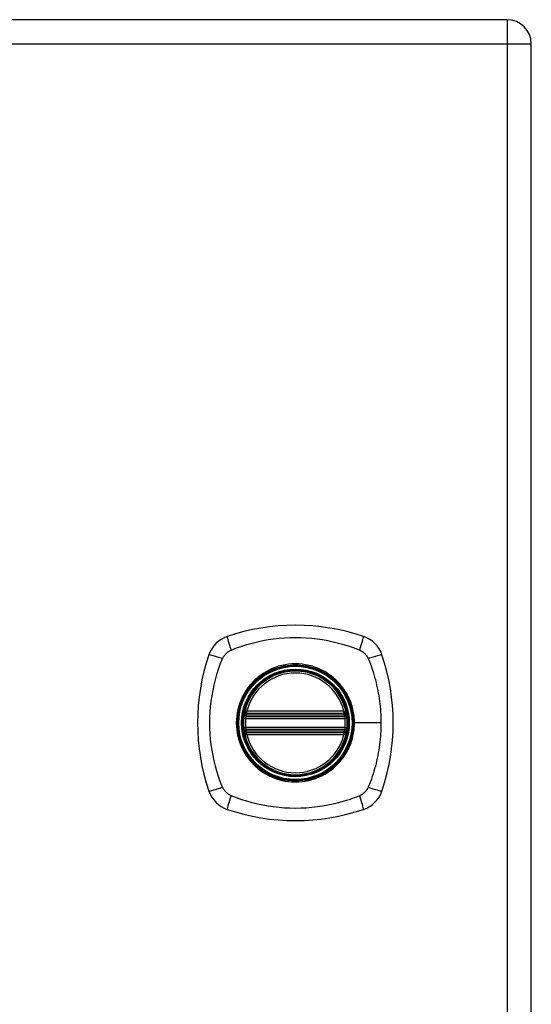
# Model space of a CAD drawing. Header units: inches. Extents: x 3.4 to 82.4, y 3.9 to 45.4.
# Tile 71 of 79: x 32.5 to 35.5, y 25.7 to 31.7. Entities that reach past the tile are written whole.
import ezdxf

# ---------------------------------------------------------------- set-up
doc = ezdxf.new("R2010")
doc.units = ezdxf.units.IN
doc.header["$MEASUREMENT"] = 0
doc.layers.add('Visible Edges(ANSI)', color=7, linetype='Continuous', lineweight=25)
doc.layers.add('Visible Tangent Edges(ANSI)', color=7, linetype='Continuous', lineweight=25)

msp = doc.modelspace()

# ---------------------------------------------------------------- linework, layer by layer
at = {"layer": 'Visible Edges(ANSI)'}
for p, q in [((35.3928, 31.697), (23.7668, 31.697)), ((35.5388, 8.04), (35.5388, 31.551)), ((33.8221, 27.5062), (34.4075, 27.5062)), ((33.818, 27.4864), (34.4116, 27.4864)), ((34.4116, 27.4076), (33.818, 27.4076)), ((34.4075, 27.3878), (33.8221, 27.3878))]:
    msp.add_line(p, q, dxfattribs=at)
at = {"layer": 'Visible Edges(ANSI)', "flags": 128}
for points in [[(33.8063, 27.5002), (33.8063, 27.5001), (33.8063, 27.5), (33.8063, 27.4997), (33.8062, 27.4994), (33.8061, 27.4989), (33.806, 27.4983), (33.8059, 27.4977), (33.8058, 27.4969), (33.8056, 27.496), (33.8055, 27.4951), (33.8053, 27.4941), (33.8052, 27.493), (33.805, 27.4918), (33.8048, 27.4906), (33.8046, 27.4893), (33.8045, 27.4879), (33.8043, 27.4865), (33.8041, 27.485), (33.8039, 27.4835), (33.8037, 27.482), (33.8036, 27.4804), (33.8034, 27.4788), (33.8032, 27.4772), (33.8031, 27.4756)], [(34.4265, 27.4756), (34.4263, 27.4772), (34.4261, 27.4788), (34.426, 27.4804), (34.4258, 27.482), (34.4256, 27.4835), (34.4254, 27.485), (34.4253, 27.4865), (34.4251, 27.4879), (34.4249, 27.4893), (34.4247, 27.4906), (34.4245, 27.4918), (34.4244, 27.493), (34.4242, 27.4941), (34.424, 27.4951), (34.4239, 27.496), (34.4238, 27.4969), (34.4236, 27.4977), (34.4235, 27.4983), (34.4234, 27.4989), (34.4234, 27.4994), (34.4233, 27.4997), (34.4232, 27.5), (34.4232, 27.5001), (34.4232, 27.5002)], [(33.8031, 27.4184), (33.8032, 27.4168), (33.8034, 27.4152), (33.8036, 27.4136), (33.8037, 27.412), (33.8039, 27.4105), (33.8041, 27.409), (33.8043, 27.4076), (33.8045, 27.4061), (33.8046, 27.4048), (33.8048, 27.4035), (33.805, 27.4022), (33.8052, 27.401), (33.8053, 27.3999), (33.8055, 27.3989), (33.8056, 27.398), (33.8058, 27.3971), (33.8059, 27.3964), (33.806, 27.3957), (33.8061, 27.3951), (33.8062, 27.3947), (33.8063, 27.3943), (33.8063, 27.394), (33.8063, 27.3939), (33.8063, 27.3938)], [(34.4232, 27.3938), (34.4232, 27.3939), (34.4232, 27.394), (34.4233, 27.3943), (34.4234, 27.3947), (34.4234, 27.3951), (34.4235, 27.3957), (34.4236, 27.3964), (34.4238, 27.3971), (34.4239, 27.398), (34.4241, 27.3989), (34.4242, 27.3999), (34.4244, 27.401), (34.4245, 27.4022), (34.4247, 27.4035), (34.4249, 27.4048), (34.4251, 27.4061), (34.4253, 27.4076), (34.4255, 27.409), (34.4256, 27.4105), (34.4258, 27.412), (34.426, 27.4136), (34.4261, 27.4152), (34.4263, 27.4168), (34.4265, 27.4184)]]:
    msp.add_lwpolyline(points, dxfattribs=at)
at = {"layer": 'Visible Edges(ANSI)'}
for radius in [0.3199, 0.315]:
    msp.add_circle((34.1148, 27.447), radius, dxfattribs=at)
for centre, radius, start, end in [((35.3928, 31.551), 0.146, 0, 90), ((34.1148, 26.758), 1.2795, 71.22784, 108.77216), ((33.76, 27.8017), 0.1772, 108.77216, 161.22784), ((34.4695, 27.8017), 0.1772, 18.77216, 71.22784), ((34.8037, 27.447), 1.2795, 161.22784, 198.77216), ((33.4258, 27.447), 1.2795, 341.22784, 18.77216), ((34.1148, 27.447), 0.313, 13.63439, 166.36561), ((33.818, 27.4982), 0.0118, 170.21598, 270), ((34.1148, 27.447), 0.313, 166.36561, 170.21598), ((33.8221, 27.518), 0.0118, 166.36561, 270), ((34.4075, 27.518), 0.0118, 270, 13.63439), ((34.4116, 27.4982), 0.0118, 270, 9.78402), ((34.1148, 27.447), 0.313, 9.78402, 13.63439), ((34.1148, 27.447), 0.313, 174.74991, 185.25009), ((34.1148, 27.447), 0.313, 354.74991, 5.25009), ((33.818, 27.3958), 0.0118, 90, 189.78402), ((34.1148, 27.447), 0.313, 189.78402, 193.63439), ((33.8221, 27.376), 0.0118, 90, 193.63439), ((34.4075, 27.376), 0.0118, 346.36561, 90), ((34.4116, 27.3958), 0.0118, 350.21598, 90), ((34.1148, 27.447), 0.313, 346.36561, 350.21598), ((34.1148, 27.447), 0.313, 193.63439, 346.36561), ((33.76, 27.0923), 0.1772, 198.77216, 251.22784), ((34.4695, 27.0923), 0.1772, 288.77216, 341.22784), ((34.1148, 28.136), 1.2795, 251.22784, 288.77216)]:
    msp.add_arc(centre, radius, start, end, dxfattribs=at)
at = {"layer": 'Visible Tangent Edges(ANSI)'}
for p, q in [((35.3928, 31.697), (35.3928, 31.551)), ((23.7668, 31.551), (35.3928, 31.551)), ((35.3928, 31.551), (35.5388, 31.551)), ((35.3928, 31.551), (35.3928, 8.04)), ((33.8123, 27.4992), (33.8063, 27.5002)), ((33.8106, 27.5208), (33.8221, 27.518)), ((33.818, 27.4864), (33.818, 27.4965)), ((33.8221, 27.5062), (33.8221, 27.518)), ((34.4075, 27.518), (33.8221, 27.518)), ((33.8221, 27.4963), (33.8221, 27.5062)), ((33.8221, 27.4963), (34.4075, 27.4963)), ((34.4075, 27.518), (34.4189, 27.5208)), ((34.4075, 27.518), (34.4075, 27.5062)), ((34.4075, 27.5062), (34.4075, 27.4963)), ((34.4116, 27.4965), (34.4116, 27.4864)), ((34.4232, 27.5002), (34.4173, 27.4992)), ((33.8031, 27.4756), (33.8149, 27.4746)), ((33.8149, 27.4746), (34.4147, 27.4746)), ((34.4147, 27.4746), (34.4265, 27.4756)), ((34.4669, 27.447), (34.4717, 27.447)), ((34.6314, 27.447), (34.4717, 27.447)), ((33.8031, 27.4184), (33.8149, 27.4194)), ((33.8063, 27.3938), (33.8123, 27.3948)), ((33.8221, 27.376), (33.8106, 27.3732)), ((34.4147, 27.4194), (33.8149, 27.4194)), ((33.818, 27.3975), (33.818, 27.4076)), ((33.8221, 27.3878), (33.8221, 27.3977)), ((34.4075, 27.3977), (33.8221, 27.3977)), ((33.8221, 27.376), (33.8221, 27.3878)), ((33.8221, 27.376), (34.4075, 27.376)), ((34.4075, 27.3977), (34.4075, 27.3878)), ((34.4075, 27.3878), (34.4075, 27.376)), ((34.4189, 27.3732), (34.4075, 27.376)), ((34.4116, 27.4076), (34.4116, 27.3975)), ((34.4147, 27.4194), (34.4265, 27.4184)), ((34.4173, 27.3948), (34.4232, 27.3938))]:
    msp.add_line(p, q, dxfattribs=at)
at = {"layer": 'Visible Tangent Edges(ANSI)', "flags": 128}
for points in [[(33.7262, 27.8869), (33.7597, 27.9007), (33.7908, 27.9112), (33.8221, 27.9209), (33.8538, 27.9296), (33.8857, 27.9374), (33.9179, 27.9442), (33.9503, 27.9501), (33.9829, 27.9549), (34.0157, 27.9587), (34.0486, 27.9614), (34.0815, 27.963), (34.1146, 27.9636), (34.1476, 27.963), (34.1806, 27.9614), (34.2135, 27.9587), (34.2462, 27.9549), (34.2789, 27.9501), (34.3113, 27.9443), (34.3436, 27.9374), (34.3756, 27.9296), (34.4073, 27.9209), (34.4388, 27.9112), (34.4698, 27.9007), (34.5034, 27.8869)], [(33.6748, 27.8356), (33.6762, 27.8384), (33.6776, 27.8411), (33.6791, 27.8438), (33.6807, 27.8464), (33.6824, 27.849), (33.6841, 27.8516), (33.6859, 27.8541), (33.6878, 27.8565), (33.6898, 27.8589), (33.6918, 27.8613), (33.6939, 27.8635), (33.696, 27.8658), (33.6982, 27.8679), (33.7005, 27.87), (33.7028, 27.872), (33.7052, 27.874), (33.7077, 27.8758), (33.7102, 27.8776), (33.7127, 27.8794), (33.7153, 27.881), (33.718, 27.8826), (33.7207, 27.8841), (33.7234, 27.8856), (33.7262, 27.8869)], [(34.5034, 27.8869), (34.5048, 27.8863), (34.5061, 27.8856), (34.5075, 27.8849), (34.5089, 27.8841), (34.5102, 27.8834), (34.5115, 27.8826), (34.5129, 27.8819), (34.5142, 27.8811), (34.5155, 27.8802), (34.5168, 27.8794), (34.5181, 27.8785), (34.5194, 27.8777), (34.5206, 27.8768), (34.5219, 27.8758), (34.5231, 27.8749), (34.5243, 27.874), (34.5255, 27.873), (34.5267, 27.872), (34.5279, 27.871), (34.5291, 27.87), (34.5302, 27.869), (34.5313, 27.8679), (34.5324, 27.8668), (34.5335, 27.8658)], [(34.5335, 27.8658), (34.5346, 27.8647), (34.5357, 27.8636), (34.5367, 27.8624), (34.5377, 27.8613), (34.5388, 27.8601), (34.5398, 27.859), (34.5407, 27.8578), (34.5417, 27.8566), (34.5427, 27.8554), (34.5436, 27.8541), (34.5445, 27.8529), (34.5454, 27.8516), (34.5463, 27.8504), (34.5471, 27.8491), (34.548, 27.8478), (34.5488, 27.8465), (34.5496, 27.8452), (34.5504, 27.8438), (34.5512, 27.8425), (34.5519, 27.8411), (34.5526, 27.8398), (34.5533, 27.8384), (34.554, 27.837), (34.5547, 27.8356)], [(33.6748, 27.0584), (33.6611, 27.092), (33.6506, 27.123), (33.6409, 27.1544), (33.6322, 27.186), (33.6244, 27.2179), (33.6176, 27.2501), (33.6117, 27.2826), (33.6069, 27.3152), (33.6031, 27.3479), (33.6004, 27.3808), (33.5987, 27.4138), (33.5982, 27.4468), (33.5987, 27.4798), (33.6004, 27.5128), (33.6031, 27.5457), (33.6068, 27.5785), (33.6117, 27.6111), (33.6175, 27.6436), (33.6243, 27.6758), (33.6322, 27.7078), (33.6409, 27.7396), (33.6505, 27.771), (33.6611, 27.802), (33.6748, 27.8356)], [(34.4669, 27.447), (34.4602, 27.3782), (34.4402, 27.312), (34.4076, 27.251), (34.3637, 27.1975), (34.3105, 27.154), (34.2495, 27.1215), (34.1833, 27.1016), (34.1144, 27.0949), (34.0456, 27.1017), (33.9796, 27.1218), (33.9186, 27.1544), (33.8653, 27.1981), (33.8218, 27.2513), (33.7894, 27.3122), (33.7693, 27.3785), (33.7626, 27.4472), (33.7694, 27.516), (33.7895, 27.5822), (33.8221, 27.6432), (33.8658, 27.6964), (33.919, 27.74), (33.9799, 27.7724), (34.0461, 27.7924), (34.115, 27.7991), (34.1839, 27.7923), (34.2498, 27.7723), (34.3109, 27.7397), (34.3641, 27.696), (34.4078, 27.6427), (34.4402, 27.5817), (34.4601, 27.5157), (34.4669, 27.447)], [(34.3423, 27.7216), (34.3262, 27.7342), (34.3093, 27.7459), (34.2917, 27.7567), (34.2736, 27.7664), (34.2549, 27.775), (34.2357, 27.7826), (34.2162, 27.7891), (34.1964, 27.7944), (34.1763, 27.7985), (34.1559, 27.8015), (34.1353, 27.8033), (34.1147, 27.8039), (34.0941, 27.8033), (34.0735, 27.8015), (34.0531, 27.7985), (34.033, 27.7943), (34.0131, 27.789), (33.9935, 27.7825), (33.9744, 27.775), (33.9557, 27.7663), (33.9376, 27.7566), (33.9201, 27.7459), (33.9033, 27.7342), (33.8872, 27.7216)], [(34.5547, 27.8356), (34.5629, 27.8174), (34.5685, 27.802), (34.5738, 27.7866), (34.579, 27.771), (34.5839, 27.7554), (34.5886, 27.7396), (34.5931, 27.7238), (34.5974, 27.7079), (34.6014, 27.6919), (34.6052, 27.6759), (34.6087, 27.6598), (34.612, 27.6437), (34.6151, 27.6275), (34.6179, 27.6112), (34.6204, 27.5949), (34.6227, 27.5786), (34.6247, 27.5623), (34.6265, 27.5459), (34.628, 27.5294), (34.6292, 27.513), (34.6301, 27.4965), (34.6308, 27.48), (34.6312, 27.4635), (34.6314, 27.447)], [(33.8402, 27.6746), (33.8275, 27.6584), (33.8158, 27.6416), (33.8051, 27.624), (33.7953, 27.6058), (33.7867, 27.5871), (33.7791, 27.568), (33.7727, 27.5484), (33.7674, 27.5285), (33.7632, 27.5084), (33.7603, 27.488), (33.7585, 27.4675), (33.7579, 27.4469), (33.7585, 27.4262), (33.7603, 27.4058), (33.7633, 27.3855), (33.7674, 27.3653), (33.7728, 27.3454), (33.7792, 27.3258), (33.7868, 27.3066), (33.7955, 27.2879), (33.8051, 27.2698), (33.8159, 27.2524), (33.8275, 27.2356), (33.8402, 27.2194)], [(33.8872, 27.7216), (33.8851, 27.7198), (33.883, 27.718), (33.8809, 27.7162), (33.8788, 27.7144), (33.8767, 27.7125), (33.8746, 27.7107), (33.8726, 27.7088), (33.8706, 27.7069), (33.8686, 27.705), (33.8666, 27.7031), (33.8646, 27.7011), (33.8626, 27.6992), (33.8606, 27.6972), (33.8587, 27.6952), (33.8568, 27.6932), (33.8549, 27.6912), (33.853, 27.6892), (33.8511, 27.6871), (33.8492, 27.6851), (33.8474, 27.683), (33.8456, 27.6809), (33.8437, 27.6788), (33.8419, 27.6767), (33.8402, 27.6746)], [(34.3894, 27.6746), (34.3876, 27.6767), (34.3858, 27.6788), (34.384, 27.6809), (34.3822, 27.683), (34.3803, 27.6851), (34.3784, 27.6871), (34.3766, 27.6892), (34.3747, 27.6912), (34.3728, 27.6932), (34.3708, 27.6952), (34.3689, 27.6972), (34.3669, 27.6992), (34.365, 27.7011), (34.363, 27.7031), (34.361, 27.705), (34.359, 27.7069), (34.3569, 27.7088), (34.3549, 27.7107), (34.3528, 27.7125), (34.3508, 27.7144), (34.3487, 27.7162), (34.3466, 27.718), (34.3445, 27.7198), (34.3423, 27.7216)], [(34.4717, 27.447), (34.4715, 27.4573), (34.471, 27.4675), (34.4703, 27.4778), (34.4692, 27.488), (34.4679, 27.4983), (34.4663, 27.5084), (34.4643, 27.5186), (34.4621, 27.5287), (34.4596, 27.5386), (34.4568, 27.5485), (34.4538, 27.5583), (34.4504, 27.568), (34.4468, 27.5776), (34.4429, 27.5871), (34.4387, 27.5965), (34.4342, 27.6058), (34.4295, 27.615), (34.4245, 27.624), (34.4193, 27.6328), (34.4138, 27.6415), (34.408, 27.6501), (34.402, 27.6584), (34.3958, 27.6666), (34.3894, 27.6746)], [(33.8106, 27.5208), (33.8104, 27.5198), (33.8102, 27.5189), (33.81, 27.518), (33.8099, 27.517), (33.8097, 27.5161), (33.8096, 27.5151), (33.8096, 27.5142), (33.8095, 27.5132), (33.8095, 27.5123), (33.8095, 27.5113), (33.8095, 27.5104), (33.8095, 27.5094), (33.8096, 27.5085), (33.8097, 27.5076), (33.8098, 27.5067), (33.81, 27.5058), (33.8102, 27.5049), (33.8104, 27.504), (33.8106, 27.5031), (33.8109, 27.5023), (33.8112, 27.5015), (33.8115, 27.5007), (33.8119, 27.4999), (33.8123, 27.4992)], [(33.8123, 27.4992), (33.8125, 27.499), (33.8127, 27.4988), (33.8129, 27.4987), (33.8131, 27.4985), (33.8133, 27.4984), (33.8135, 27.4982), (33.8137, 27.4981), (33.8139, 27.498), (33.8142, 27.4978), (33.8144, 27.4977), (33.8146, 27.4976), (33.8149, 27.4975), (33.8151, 27.4973), (33.8154, 27.4972), (33.8156, 27.4971), (33.8159, 27.497), (33.8161, 27.4969), (33.8164, 27.4969), (33.8166, 27.4968), (33.8169, 27.4967), (33.8172, 27.4966), (33.8174, 27.4966), (33.8177, 27.4965), (33.818, 27.4965)], [(33.818, 27.4965), (33.8181, 27.4964), (33.8183, 27.4964), (33.8185, 27.4964), (33.8187, 27.4964), (33.8188, 27.4964), (33.819, 27.4964), (33.8192, 27.4964), (33.8193, 27.4964), (33.8195, 27.4963), (33.8197, 27.4963), (33.8198, 27.4963), (33.82, 27.4963), (33.8202, 27.4963), (33.8204, 27.4963), (33.8205, 27.4963), (33.8207, 27.4963), (33.8209, 27.4963), (33.821, 27.4963), (33.8212, 27.4963), (33.8214, 27.4963), (33.8216, 27.4963), (33.8217, 27.4963), (33.8219, 27.4963), (33.8221, 27.4963)], [(34.4075, 27.4963), (34.4076, 27.4963), (34.4078, 27.4963), (34.408, 27.4963), (34.4082, 27.4963), (34.4083, 27.4963), (34.4085, 27.4963), (34.4087, 27.4963), (34.4088, 27.4963), (34.409, 27.4963), (34.4092, 27.4963), (34.4094, 27.4963), (34.4095, 27.4963), (34.4097, 27.4963), (34.4099, 27.4963), (34.41, 27.4963), (34.4102, 27.4964), (34.4104, 27.4964), (34.4106, 27.4964), (34.4107, 27.4964), (34.4109, 27.4964), (34.4111, 27.4964), (34.4112, 27.4964), (34.4114, 27.4964), (34.4116, 27.4965)], [(34.4116, 27.4965), (34.4118, 27.4965), (34.4121, 27.4966), (34.4124, 27.4966), (34.4126, 27.4967), (34.4129, 27.4968), (34.4132, 27.4969), (34.4134, 27.4969), (34.4137, 27.497), (34.4139, 27.4971), (34.4142, 27.4972), (34.4144, 27.4973), (34.4147, 27.4975), (34.4149, 27.4976), (34.4151, 27.4977), (34.4154, 27.4978), (34.4156, 27.498), (34.4158, 27.4981), (34.416, 27.4982), (34.4163, 27.4984), (34.4165, 27.4985), (34.4167, 27.4987), (34.4169, 27.4988), (34.4171, 27.499), (34.4173, 27.4992)], [(34.4173, 27.4992), (34.4177, 27.4999), (34.418, 27.5007), (34.4184, 27.5015), (34.4187, 27.5023), (34.4189, 27.5031), (34.4192, 27.504), (34.4194, 27.5049), (34.4196, 27.5058), (34.4197, 27.5067), (34.4198, 27.5076), (34.4199, 27.5085), (34.42, 27.5094), (34.4201, 27.5104), (34.4201, 27.5113), (34.4201, 27.5123), (34.42, 27.5132), (34.42, 27.5142), (34.4199, 27.5151), (34.4198, 27.5161), (34.4197, 27.517), (34.4195, 27.518), (34.4194, 27.5189), (34.4192, 27.5198), (34.4189, 27.5208)], [(33.8149, 27.4746), (33.815, 27.4753), (33.8152, 27.4761), (33.8153, 27.4769), (33.8155, 27.4776), (33.8157, 27.4784), (33.8158, 27.4791), (33.816, 27.4798), (33.8162, 27.4805), (33.8164, 27.4811), (33.8165, 27.4817), (33.8167, 27.4823), (33.8169, 27.4829), (33.817, 27.4834), (33.8172, 27.4839), (33.8173, 27.4844), (33.8174, 27.4848), (33.8176, 27.4852), (33.8177, 27.4855), (33.8178, 27.4857), (33.8178, 27.486), (33.8179, 27.4861), (33.8179, 27.4863), (33.818, 27.4863), (33.818, 27.4864)], [(34.3894, 27.2194), (34.3958, 27.2274), (34.4021, 27.2356), (34.4081, 27.244), (34.4138, 27.2526), (34.4193, 27.2613), (34.4246, 27.2702), (34.4296, 27.2792), (34.4343, 27.2883), (34.4387, 27.2976), (34.4429, 27.3069), (34.4468, 27.3164), (34.4504, 27.326), (34.4538, 27.3357), (34.4569, 27.3455), (34.4597, 27.3554), (34.4622, 27.3654), (34.4644, 27.3755), (34.4663, 27.3856), (34.4679, 27.3958), (34.4693, 27.406), (34.4703, 27.4163), (34.4711, 27.4265), (34.4715, 27.4368), (34.4717, 27.447)], [(34.4116, 27.4864), (34.4116, 27.4863), (34.4116, 27.4863), (34.4117, 27.4861), (34.4117, 27.486), (34.4118, 27.4857), (34.4119, 27.4855), (34.412, 27.4852), (34.4121, 27.4848), (34.4122, 27.4844), (34.4124, 27.4839), (34.4125, 27.4834), (34.4127, 27.4829), (34.4129, 27.4823), (34.413, 27.4817), (34.4132, 27.4811), (34.4134, 27.4805), (34.4135, 27.4798), (34.4137, 27.4791), (34.4139, 27.4784), (34.4141, 27.4776), (34.4142, 27.4769), (34.4144, 27.4761), (34.4145, 27.4753), (34.4147, 27.4746)], [(34.6314, 27.447), (34.6312, 27.4305), (34.6308, 27.414), (34.6301, 27.3974), (34.6292, 27.381), (34.6279, 27.3645), (34.6265, 27.3481), (34.6247, 27.3317), (34.6227, 27.3153), (34.6204, 27.299), (34.6179, 27.2827), (34.6151, 27.2664), (34.612, 27.2502), (34.6087, 27.2341), (34.6052, 27.218), (34.6014, 27.202), (34.5974, 27.1861), (34.5931, 27.1702), (34.5886, 27.1544), (34.5839, 27.1387), (34.579, 27.123), (34.5739, 27.1075), (34.5685, 27.092), (34.5629, 27.0766), (34.5547, 27.0584)], [(33.8123, 27.3948), (33.8119, 27.3941), (33.8115, 27.3933), (33.8112, 27.3925), (33.8109, 27.3917), (33.8106, 27.3909), (33.8104, 27.39), (33.8102, 27.3891), (33.81, 27.3883), (33.8098, 27.3873), (33.8097, 27.3864), (33.8096, 27.3855), (33.8095, 27.3846), (33.8095, 27.3836), (33.8095, 27.3827), (33.8095, 27.3817), (33.8095, 27.3808), (33.8096, 27.3798), (33.8096, 27.3789), (33.8097, 27.3779), (33.8099, 27.377), (33.81, 27.376), (33.8102, 27.3751), (33.8104, 27.3742), (33.8106, 27.3732)], [(33.818, 27.3975), (33.8177, 27.3975), (33.8174, 27.3974), (33.8172, 27.3974), (33.8169, 27.3973), (33.8166, 27.3972), (33.8164, 27.3971), (33.8161, 27.3971), (33.8159, 27.397), (33.8156, 27.3969), (33.8154, 27.3968), (33.8151, 27.3967), (33.8149, 27.3965), (33.8146, 27.3964), (33.8144, 27.3963), (33.8142, 27.3962), (33.8139, 27.396), (33.8137, 27.3959), (33.8135, 27.3958), (33.8133, 27.3956), (33.8131, 27.3955), (33.8129, 27.3953), (33.8127, 27.3952), (33.8125, 27.395), (33.8123, 27.3948)], [(33.818, 27.4076), (33.818, 27.4077), (33.8179, 27.4077), (33.8179, 27.4079), (33.8178, 27.408), (33.8178, 27.4083), (33.8177, 27.4085), (33.8176, 27.4089), (33.8174, 27.4092), (33.8173, 27.4096), (33.8172, 27.4101), (33.817, 27.4106), (33.8169, 27.4111), (33.8167, 27.4117), (33.8165, 27.4123), (33.8163, 27.4129), (33.8162, 27.4136), (33.816, 27.4142), (33.8158, 27.4149), (33.8156, 27.4157), (33.8155, 27.4164), (33.8153, 27.4172), (33.8152, 27.4179), (33.815, 27.4187), (33.8149, 27.4194)], [(33.8221, 27.3977), (33.8219, 27.3977), (33.8217, 27.3977), (33.8216, 27.3977), (33.8214, 27.3977), (33.8212, 27.3977), (33.821, 27.3977), (33.8209, 27.3977), (33.8207, 27.3977), (33.8205, 27.3977), (33.8204, 27.3977), (33.8202, 27.3977), (33.82, 27.3977), (33.8198, 27.3977), (33.8197, 27.3977), (33.8195, 27.3977), (33.8193, 27.3976), (33.8192, 27.3976), (33.819, 27.3976), (33.8188, 27.3976), (33.8187, 27.3976), (33.8185, 27.3976), (33.8183, 27.3976), (33.8181, 27.3976), (33.818, 27.3975)], [(34.4116, 27.3975), (34.4114, 27.3976), (34.4112, 27.3976), (34.4111, 27.3976), (34.4109, 27.3976), (34.4107, 27.3976), (34.4106, 27.3976), (34.4104, 27.3976), (34.4102, 27.3976), (34.41, 27.3977), (34.4099, 27.3977), (34.4097, 27.3977), (34.4095, 27.3977), (34.4094, 27.3977), (34.4092, 27.3977), (34.409, 27.3977), (34.4088, 27.3977), (34.4087, 27.3977), (34.4085, 27.3977), (34.4083, 27.3977), (34.4082, 27.3977), (34.408, 27.3977), (34.4078, 27.3977), (34.4076, 27.3977), (34.4075, 27.3977)], [(34.4147, 27.4194), (34.4145, 27.4187), (34.4144, 27.4179), (34.4142, 27.4172), (34.4141, 27.4164), (34.4139, 27.4157), (34.4137, 27.4149), (34.4136, 27.4142), (34.4134, 27.4136), (34.4132, 27.4129), (34.413, 27.4123), (34.4129, 27.4117), (34.4127, 27.4111), (34.4125, 27.4106), (34.4124, 27.4101), (34.4122, 27.4096), (34.4121, 27.4092), (34.412, 27.4089), (34.4119, 27.4085), (34.4118, 27.4083), (34.4117, 27.408), (34.4117, 27.4079), (34.4116, 27.4077), (34.4116, 27.4077), (34.4116, 27.4076)], [(34.4173, 27.3948), (34.4171, 27.395), (34.4169, 27.3952), (34.4167, 27.3953), (34.4165, 27.3955), (34.4163, 27.3956), (34.416, 27.3958), (34.4158, 27.3959), (34.4156, 27.396), (34.4154, 27.3962), (34.4151, 27.3963), (34.4149, 27.3964), (34.4147, 27.3965), (34.4144, 27.3967), (34.4142, 27.3968), (34.4139, 27.3969), (34.4137, 27.397), (34.4134, 27.3971), (34.4132, 27.3971), (34.4129, 27.3972), (34.4126, 27.3973), (34.4124, 27.3974), (34.4121, 27.3974), (34.4118, 27.3975), (34.4116, 27.3975)], [(34.4189, 27.3732), (34.4192, 27.3742), (34.4194, 27.3751), (34.4195, 27.376), (34.4197, 27.377), (34.4198, 27.3779), (34.4199, 27.3789), (34.42, 27.3798), (34.42, 27.3808), (34.4201, 27.3817), (34.4201, 27.3827), (34.4201, 27.3836), (34.42, 27.3846), (34.4199, 27.3855), (34.4198, 27.3864), (34.4197, 27.3873), (34.4196, 27.3883), (34.4194, 27.3891), (34.4192, 27.39), (34.4189, 27.3909), (34.4187, 27.3917), (34.4184, 27.3925), (34.418, 27.3933), (34.4177, 27.3941), (34.4173, 27.3948)], [(33.8402, 27.2194), (33.8419, 27.2173), (33.8437, 27.2152), (33.8456, 27.2131), (33.8474, 27.211), (33.8492, 27.2089), (33.8511, 27.2069), (33.853, 27.2048), (33.8549, 27.2028), (33.8568, 27.2008), (33.8587, 27.1988), (33.8606, 27.1968), (33.8626, 27.1948), (33.8646, 27.1929), (33.8665, 27.1909), (33.8685, 27.189), (33.8706, 27.1871), (33.8726, 27.1852), (33.8746, 27.1833), (33.8767, 27.1815), (33.8788, 27.1796), (33.8809, 27.1778), (33.883, 27.176), (33.8851, 27.1742), (33.8872, 27.1724)], [(34.3423, 27.1724), (34.3445, 27.1742), (34.3466, 27.176), (34.3487, 27.1778), (34.3508, 27.1796), (34.3528, 27.1814), (34.3549, 27.1833), (34.3569, 27.1852), (34.3589, 27.1871), (34.361, 27.189), (34.363, 27.1909), (34.3649, 27.1928), (34.3669, 27.1948), (34.3689, 27.1968), (34.3708, 27.1987), (34.3727, 27.2007), (34.3746, 27.2028), (34.3765, 27.2048), (34.3784, 27.2068), (34.3803, 27.2089), (34.3821, 27.211), (34.384, 27.2131), (34.3858, 27.2152), (34.3876, 27.2173), (34.3894, 27.2194)], [(33.8872, 27.1724), (33.9034, 27.1598), (33.9203, 27.1481), (33.9378, 27.1373), (33.956, 27.1276), (33.9747, 27.119), (33.9938, 27.1114), (34.0134, 27.1049), (34.0332, 27.0996), (34.0533, 27.0955), (34.0736, 27.0925), (34.0941, 27.0907), (34.1147, 27.0901), (34.1354, 27.0907), (34.1559, 27.0925), (34.1763, 27.0955), (34.1965, 27.0997), (34.2164, 27.105), (34.2359, 27.1114), (34.2551, 27.119), (34.2737, 27.1276), (34.2919, 27.1373), (34.3094, 27.1481), (34.3262, 27.1598), (34.3423, 27.1724)], [(33.7262, 27.0071), (33.7234, 27.0084), (33.7207, 27.0099), (33.718, 27.0114), (33.7153, 27.013), (33.7127, 27.0146), (33.7102, 27.0163), (33.7077, 27.0182), (33.7053, 27.02), (33.7029, 27.022), (33.7005, 27.024), (33.6983, 27.026), (33.6961, 27.0282), (33.6939, 27.0304), (33.6918, 27.0327), (33.6898, 27.035), (33.6879, 27.0374), (33.686, 27.0399), (33.6842, 27.0424), (33.6824, 27.0449), (33.6808, 27.0475), (33.6792, 27.0502), (33.6776, 27.0529), (33.6762, 27.0556), (33.6748, 27.0584)], [(34.5547, 27.0584), (34.5534, 27.0556), (34.5519, 27.0529), (34.5504, 27.0502), (34.5488, 27.0476), (34.5472, 27.045), (34.5454, 27.0424), (34.5436, 27.0399), (34.5418, 27.0375), (34.5398, 27.0351), (34.5378, 27.0328), (34.5357, 27.0305), (34.5336, 27.0283), (34.5314, 27.0262), (34.5291, 27.0241), (34.5268, 27.0221), (34.5244, 27.0201), (34.5219, 27.0182), (34.5194, 27.0164), (34.5169, 27.0147), (34.5143, 27.013), (34.5116, 27.0114), (34.5089, 27.0099), (34.5061, 27.0084), (34.5034, 27.0071)], [(34.5034, 27.0071), (34.4698, 26.9933), (34.4388, 26.9828), (34.4073, 26.9731), (34.3756, 26.9644), (34.3436, 26.9566), (34.3113, 26.9497), (34.2789, 26.9439), (34.2462, 26.9391), (34.2135, 26.9353), (34.1806, 26.9326), (34.1476, 26.931), (34.1146, 26.9304), (34.0815, 26.931), (34.0486, 26.9326), (34.0157, 26.9353), (33.9829, 26.9391), (33.9503, 26.9439), (33.9179, 26.9498), (33.8857, 26.9566), (33.8538, 26.9644), (33.8221, 26.9731), (33.7908, 26.9828), (33.7597, 26.9933), (33.7262, 27.0071)]]:
    msp.add_lwpolyline(points, dxfattribs=at)
at = {"layer": 'Visible Tangent Edges(ANSI)'}
for radius in [0.3464, 0.3422, 0.3254, 0.3242]:
    msp.add_circle((34.1148, 27.447), radius, dxfattribs=at)
for start, end in [(13.63439, 166.36561), (174.74991, 185.25009), (354.74991, 5.25009), (193.63439, 346.36561)]:
    msp.add_arc((34.1148, 27.447), 0.3012, start, end, dxfattribs=at)
for centre, major_axis, ratio, start_param, end_param in [((33.7405, 27.8593), (-0.0372, 0.1121), 0.042597, 0.170073, 1.307344), ((34.4891, 27.8593), (0.0372, 0.1121), 0.042597, 4.975842, 6.113112), ((33.7025, 27.8213), (-0.1121, 0.0372), 0.042597, 4.975842, 6.113112), ((34.527, 27.8213), (0.1121, 0.0372), 0.042597, 0.170073, 1.307344), ((33.8066, 27.5001), (0.00773, 0.00893), 0.431674, 4.96723, 6.283185), ((33.818, 27.4947), (0.0021, 0.0116), 0.025638, 0, 1.426581), ((34.4116, 27.4947), (-0.0021, 0.0116), 0.025638, 4.856604, 6.283185), ((34.4229, 27.5001), (-0.00773, 0.00893), 0.431674, 0, 1.315955), ((33.8066, 27.3939), (0.00773, -0.00893), 0.431674, 0, 1.315955), ((33.818, 27.3993), (0.0021, -0.0116), 0.025638, 4.856604, 6.283185), ((34.4116, 27.3993), (-0.0021, -0.0116), 0.025638, 0, 1.426581), ((34.4229, 27.3939), (-0.00773, -0.00893), 0.431674, 4.96723, 6.283185), ((33.7025, 27.0727), (-0.1121, -0.0372), 0.042597, 0.170073, 1.307344), ((34.527, 27.0727), (0.1121, -0.0372), 0.042597, 4.975842, 6.113112), ((33.7405, 27.0347), (-0.0372, -0.1121), 0.042597, 4.975842, 6.113112), ((34.4891, 27.0347), (0.0372, -0.1121), 0.042597, 0.170073, 1.307344)]:
    msp.add_ellipse(centre, major_axis=major_axis, ratio=ratio, start_param=start_param, end_param=end_param, dxfattribs=at)

doc.saveas('drawing.dxf')
